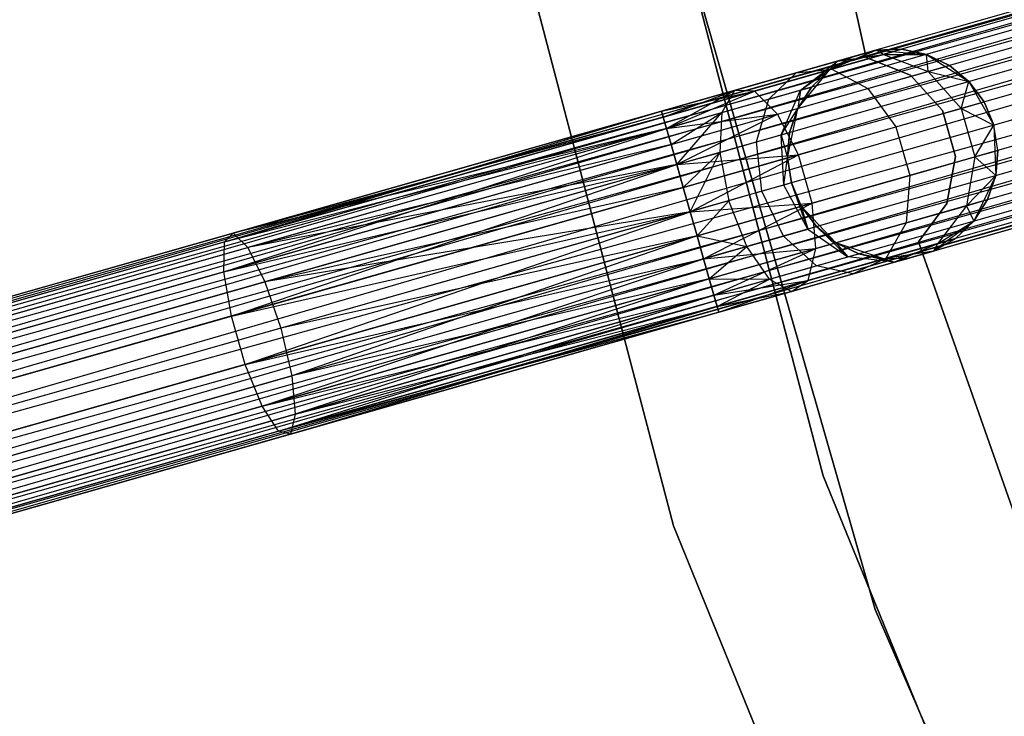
# Model space of a CAD drawing. Extents: x -102 to 101, y -101 to 102.
# Tile 21 of 256: x -67.17 to -57.82, y -21.99 to -15.37. Entities that reach past the tile are written whole.
import ezdxf

# ---------------------------------------------------------------- set-up
doc = ezdxf.new("R2010")
doc.units = 0
doc.header["$LTSCALE"] = 25.4
doc.layers.get('0').update_dxf_attribs({"linetype": 'CONTINUOUS'})

# ---------------------------------------------------------------- blocks, each defined once
blk = doc.blocks.new('NL2500012268_STL')
at = {"color": 0}
for p, q in [((44.239, -15.6516, 23), (43.0378, -10.1558, 23)), ((43.0378, -10.1558, 21), (44.239, -15.6516, 21)), ((43.0378, -10.1558, 21), (44.239, -15.6516, 21)), ((44.239, -15.6516, 23), (43.0378, -10.1558, 23)), ((60.7635, -10.9067, 327.3795), (24.8095, -21.1365, 327.3795)), ((60.7635, -10.9067, 327.6205), (24.8095, -21.1365, 327.3795)), ((60.7635, -10.9067, 327.6205), (24.8095, -21.1365, 327.3795)), ((60.7635, -10.9067, 327.3795), (24.8095, -21.1365, 327.3795)), ((24.8253, -21.192, 327.8546), (60.7635, -10.9067, 327.6205)), ((24.8253, -21.192, 327.8546), (60.7635, -10.9067, 327.6205)), ((24.8095, -21.1365, 327.3795), (60.7793, -10.9622, 327.1454)), ((24.8095, -21.1365, 327.3795), (60.7793, -10.9622, 327.1454)), ((60.7793, -10.9622, 327.8546), (24.8253, -21.192, 327.8546)), ((60.7793, -10.9622, 327.8546), (24.8253, -21.192, 327.8546)), ((60.7793, -10.9622, 327.1454), (24.8559, -21.2997, 326.9319)), ((60.7793, -10.9622, 327.1454), (24.8559, -21.2997, 326.9319)), ((60.8099, -11.07, 328.0681), (24.8253, -21.192, 327.8546)), ((60.8099, -11.07, 328.0681), (24.8253, -21.192, 327.8546)), ((60.8099, -11.07, 326.9319), (24.8559, -21.2997, 326.9319)), ((60.8099, -11.07, 326.9319), (24.8559, -21.2997, 326.9319)), ((24.8997, -21.4535, 328.2485), (60.8099, -11.07, 328.0681)), ((24.8997, -21.4535, 328.2485), (60.8099, -11.07, 328.0681)), ((24.8559, -21.2997, 326.9319), (60.8537, -11.2237, 326.7515)), ((24.8559, -21.2997, 326.9319), (60.8537, -11.2237, 326.7515)), ((60.8537, -11.2237, 328.2485), (24.8997, -21.4535, 328.2485)), ((60.8537, -11.2237, 328.2485), (24.8997, -21.4535, 328.2485)), ((60.8537, -11.2237, 326.7515), (24.954, -21.6443, 326.6146)), ((60.8537, -11.2237, 326.7515), (24.954, -21.6443, 326.6146)), ((60.908, -11.4145, 328.3855), (24.8997, -21.4535, 328.2485)), ((60.908, -11.4145, 328.3855), (24.8997, -21.4535, 328.2485)), ((60.908, -11.4145, 326.6146), (24.954, -21.6443, 326.6146)), ((60.908, -11.4145, 326.6146), (24.954, -21.6443, 326.6146)), ((25.0157, -21.8611, 328.4709), (60.908, -11.4145, 328.3855)), ((25.0157, -21.8611, 328.4709), (60.908, -11.4145, 328.3855)), ((24.954, -21.6443, 326.6146), (60.9696, -11.6313, 326.5291)), ((24.954, -21.6443, 326.6146), (60.9696, -11.6313, 326.5291)), ((60.9696, -11.6313, 328.4709), (25.0157, -21.8611, 328.4709)), ((60.9696, -11.6313, 328.4709), (25.0157, -21.8611, 328.4709)), ((60.9696, -11.6313, 326.5291), (25.0812, -22.0913, 326.5)), ((60.9696, -11.6313, 326.5291), (25.0812, -22.0913, 326.5)), ((43.8319, -19.6246, 26.5), (41.7743, -11.7799, 26.5)), ((41.7743, -11.7799, 17), (43.8319, -19.6246, 17)), ((41.7743, -11.7799, 17), (43.8319, -19.6246, 17)), ((43.8319, -19.6246, 26.5), (41.7743, -11.7799, 26.5)), ((61.0351, -11.8615, 328.5), (25.0812, -22.0913, 328.5)), ((61.0351, -11.8615, 328.5), (25.0812, -22.0913, 328.5)), ((61.0351, -11.8615, 326.5), (25.0812, -22.0913, 326.5)), ((61.0351, -11.8615, 326.5), (25.0812, -22.0913, 326.5)), ((40.3016, -12.0648, 26.5), (42.409, -20.0992, 26.5)), ((42.409, -20.0992, 17), (40.3016, -12.0648, 17)), ((40.3016, -12.0648, 26.5), (42.409, -20.0992, 26.5)), ((42.409, -20.0992, 17), (40.3016, -12.0648, 17)), ((61.1006, -12.0917, 326.5291), (25.0812, -22.0913, 326.5)), ((61.1006, -12.0917, 326.5291), (25.0812, -22.0913, 326.5)), ((61.1006, -12.0917, 328.4709), (25.1467, -22.3215, 328.4709)), ((61.1006, -12.0917, 328.4709), (25.1467, -22.3215, 328.4709)), ((61.1006, -12.0917, 326.5291), (25.2083, -22.5383, 326.6146)), ((61.1006, -12.0917, 326.5291), (25.2083, -22.5383, 326.6146)), ((61.1623, -12.3085, 328.3855), (25.1467, -22.3215, 328.4709)), ((61.1623, -12.3085, 328.3855), (25.1467, -22.3215, 328.4709)), ((61.1623, -12.3085, 326.6146), (25.2083, -22.5383, 326.6146)), ((61.1623, -12.3085, 326.6146), (25.2083, -22.5383, 326.6146)), ((25.2626, -22.7291, 328.2485), (61.1623, -12.3085, 328.3855)), ((25.2626, -22.7291, 328.2485), (61.1623, -12.3085, 328.3855)), ((25.2083, -22.5383, 326.6146), (61.2166, -12.4993, 326.7515)), ((25.2083, -22.5383, 326.6146), (61.2166, -12.4993, 326.7515)), ((61.2166, -12.4993, 328.2485), (25.2626, -22.7291, 328.2485)), ((61.2166, -12.4993, 328.2485), (25.2626, -22.7291, 328.2485)), ((61.2166, -12.4993, 326.7515), (25.3064, -22.8829, 326.9319)), ((61.2166, -12.4993, 326.7515), (25.3064, -22.8829, 326.9319)), ((61.2604, -12.6531, 328.0681), (25.2626, -22.7291, 328.2485)), ((61.2604, -12.6531, 328.0681), (25.2626, -22.7291, 328.2485)), ((61.2604, -12.6531, 326.9319), (25.3064, -22.8829, 326.9319)), ((61.2604, -12.6531, 326.9319), (25.3064, -22.8829, 326.9319)), ((25.337, -22.9906, 327.8546), (61.2604, -12.6531, 328.0681)), ((25.337, -22.9906, 327.8546), (61.2604, -12.6531, 328.0681)), ((25.3064, -22.8829, 326.9319), (61.291, -12.7608, 327.1454)), ((25.3064, -22.8829, 326.9319), (61.291, -12.7608, 327.1454)), ((61.291, -12.7608, 327.8546), (25.337, -22.9906, 327.8546)), ((61.291, -12.7608, 327.8546), (25.337, -22.9906, 327.8546)), ((61.291, -12.7608, 327.1454), (25.3528, -23.0461, 327.3795)), ((61.291, -12.7608, 327.1454), (25.3528, -23.0461, 327.3795)), ((61.3068, -12.8163, 327.6205), (25.337, -22.9906, 327.8546)), ((61.3068, -12.8163, 327.6205), (25.337, -22.9906, 327.8546)), ((25.3528, -23.0461, 327.3795), (61.3068, -12.8163, 327.6205)), ((61.3068, -12.8163, 327.3795), (25.3528, -23.0461, 327.3795)), ((25.3528, -23.0461, 327.3795), (61.3068, -12.8163, 327.6205)), ((61.3068, -12.8163, 327.3795), (25.3528, -23.0461, 327.3795)), ((42.0968, -13.1048, 19), (44.3245, -20.896, 19)), ((44.3245, -20.896, 20), (42.0968, -13.1048, 20)), ((42.0968, -13.1048, 19), (44.3245, -20.896, 19)), ((44.3245, -20.896, 20), (42.0968, -13.1048, 20)), ((43.8948, -15.7662, 21), (44.336, -15.5807, 21)), ((43.8948, -15.7662, 21), (44.336, -15.5807, 21)), ((43.9665, -15.6858, 26.2192), (44.336, -15.5807, 25.5)), ((43.9665, -15.6858, 26.2192), (44.336, -15.5807, 25.5)), ((44.1041, -15.6467, 25.5), (44.336, -15.5807, 21)), ((44.1041, -15.6467, 25.5), (44.336, -15.5807, 21)), ((44.5769, -15.5722, 25.5), (44.336, -15.5807, 25.5)), ((44.336, -15.5807, 21), (44.5769, -15.5722, 25.5)), ((44.5769, -15.5722, 25.5), (44.336, -15.5807, 25.5)), ((44.336, -15.5807, 21), (44.5769, -15.5722, 25.5)), ((44.336, -15.5807, 21), (44.8129, -15.6215, 21)), ((44.336, -15.5807, 25.5), (44.336, -15.5807, 21)), ((44.4045, -15.6212, 26.4011), (44.336, -15.5807, 25.5)), ((44.4045, -15.6212, 26.4011), (44.336, -15.5807, 25.5)), ((44.336, -15.5807, 21), (44.8129, -15.6215, 21)), ((44.336, -15.5807, 25.5), (44.336, -15.5807, 21)), ((44.4045, -15.6212, 26.4011), (44.5769, -15.5722, 25.5)), ((44.4045, -15.6212, 26.4011), (44.5769, -15.5722, 25.5)), ((44.8129, -15.6215, 25.5), (44.5769, -15.5722, 25.5)), ((44.5769, -15.5722, 25.5), (44.8129, -15.6215, 21)), ((44.5769, -15.5722, 25.5), (44.8129, -15.6215, 21)), ((44.8129, -15.6215, 25.5), (44.5769, -15.5722, 25.5)), ((43.5747, -15.7973, 26.829), (43.9665, -15.6858, 26.2192)), ((43.5747, -15.7973, 26.829), (43.9665, -15.6858, 26.2192)), ((43.6153, -15.9622, 26.048), (43.9665, -15.6858, 26.2192)), ((43.6153, -15.9622, 26.048), (43.9665, -15.6858, 26.2192)), ((44.1041, -15.6467, 25.5), (43.8948, -15.7662, 25.5)), ((43.8948, -15.7662, 21), (44.1041, -15.6467, 25.5)), ((44.1041, -15.6467, 25.5), (43.8948, -15.7662, 25.5)), ((43.8948, -15.7662, 21), (44.1041, -15.6467, 25.5)), ((43.9665, -15.6858, 26.2192), (43.8948, -15.7662, 25.5)), ((43.9665, -15.6858, 26.2192), (43.8948, -15.7662, 25.5)), ((43.9136, -15.7609, 27.165), (44.4045, -15.6212, 26.4011)), ((43.9136, -15.7609, 27.165), (44.4045, -15.6212, 26.4011)), ((43.9665, -15.6858, 26.2192), (44.4045, -15.6212, 26.4011)), ((43.9665, -15.6858, 26.2192), (44.4045, -15.6212, 26.4011)), ((43.9665, -15.6858, 26.2192), (44.1041, -15.6467, 25.5)), ((43.9665, -15.6858, 26.2192), (44.1041, -15.6467, 25.5)), ((44.6605, -15.8193, 23), (44.239, -15.6516, 23)), ((44.239, -15.6516, 23), (44.239, -15.6516, 21)), ((44.239, -15.6516, 21), (44.6605, -15.8193, 21)), ((44.239, -15.6516, 23), (44.239, -15.6516, 21)), ((44.239, -15.6516, 21), (44.6605, -15.8193, 21)), ((44.6605, -15.8193, 23), (44.239, -15.6516, 23)), ((44.4045, -15.6212, 26.4011), (44.8129, -15.6215, 25.5)), ((44.4045, -15.6212, 26.4011), (44.8129, -15.6215, 25.5)), ((44.4045, -15.6212, 26.4011), (44.829, -15.7831, 26.5518)), ((44.4045, -15.6212, 26.4011), (44.829, -15.7831, 26.5518)), ((44.8129, -15.6215, 21), (45.2162, -15.8792, 21)), ((44.829, -15.7831, 26.5518), (44.8129, -15.6215, 25.5)), ((44.829, -15.7831, 26.5518), (44.8129, -15.6215, 25.5)), ((45.0302, -15.7259, 25.5), (44.8129, -15.6215, 25.5)), ((44.8129, -15.6215, 21), (45.0302, -15.7259, 25.5)), ((44.8129, -15.6215, 21), (45.2162, -15.8792, 21)), ((44.8129, -15.6215, 25.5), (44.8129, -15.6215, 21)), ((44.8129, -15.6215, 25.5), (44.8129, -15.6215, 21)), ((45.0302, -15.7259, 25.5), (44.8129, -15.6215, 25.5)), ((44.8129, -15.6215, 21), (45.0302, -15.7259, 25.5)), ((42.9882, -15.9642, 27.2364), (43.5747, -15.7973, 26.829)), ((42.9882, -15.9642, 27.2364), (43.5747, -15.7973, 26.829)), ((43.1789, -15.9699, 27.6754), (43.9136, -15.7609, 27.165)), ((43.1789, -15.9699, 27.6754), (43.9136, -15.7609, 27.165)), ((43.3167, -16.0472, 26.5125), (43.5747, -15.7973, 26.829)), ((43.3167, -16.0472, 26.5125), (43.5747, -15.7973, 26.829)), ((43.5747, -15.7973, 26.829), (43.9136, -15.7609, 27.165)), ((43.5747, -15.7973, 26.829), (43.9136, -15.7609, 27.165)), ((43.5903, -16.1356, 21), (43.8948, -15.7662, 21)), ((43.5903, -16.1356, 21), (43.8948, -15.7662, 21)), ((43.6153, -15.9622, 26.048), (43.8948, -15.7662, 25.5)), ((43.6153, -15.9622, 26.048), (43.8948, -15.7662, 25.5)), ((43.8948, -15.7662, 25.5), (43.7201, -15.9324, 25.5)), ((43.7201, -15.9324, 25.5), (43.8948, -15.7662, 21)), ((43.7201, -15.9324, 25.5), (43.8948, -15.7662, 21)), ((43.8948, -15.7662, 25.5), (43.7201, -15.9324, 25.5)), ((43.8948, -15.7662, 25.5), (43.8948, -15.7662, 21)), ((43.8948, -15.7662, 25.5), (43.8948, -15.7662, 21)), ((43.9136, -15.7609, 27.165), (44.2559, -15.9462, 27.4435)), ((43.9136, -15.7609, 27.165), (44.2559, -15.9462, 27.4435)), ((44.2559, -15.9462, 27.4435), (44.829, -15.7831, 26.5518)), ((44.2559, -15.9462, 27.4435), (44.829, -15.7831, 26.5518)), ((44.829, -15.7831, 26.5518), (45.0302, -15.7259, 25.5)), ((44.829, -15.7831, 26.5518), (45.0302, -15.7259, 25.5)), ((44.829, -15.7831, 26.5518), (45.2162, -15.8792, 25.5)), ((44.829, -15.7831, 26.5518), (45.2162, -15.8792, 25.5)), ((44.829, -15.7831, 26.5518), (45.1426, -16.1345, 26.6369)), ((44.829, -15.7831, 26.5518), (45.1426, -16.1345, 26.6369)), ((45.2162, -15.8792, 25.5), (45.0302, -15.7259, 25.5)), ((45.0302, -15.7259, 25.5), (45.2162, -15.8792, 21)), ((45.0302, -15.7259, 25.5), (45.2162, -15.8792, 21)), ((45.2162, -15.8792, 25.5), (45.0302, -15.7259, 25.5)), ((44.9645, -16.156, 23), (44.6605, -15.8193, 23)), ((44.6605, -15.8193, 23), (44.6605, -15.8193, 21)), ((44.6605, -15.8193, 21), (44.9645, -16.156, 21)), ((44.6605, -15.8193, 23), (44.6605, -15.8193, 21)), ((44.6605, -15.8193, 21), (44.9645, -16.156, 21)), ((44.9645, -16.156, 23), (44.6605, -15.8193, 23)), ((45.1426, -16.1345, 26.6369), (45.2162, -15.8792, 25.5)), ((45.1426, -16.1345, 26.6369), (45.2162, -15.8792, 25.5)), ((45.2162, -15.8792, 21), (45.4536, -16.2949, 21)), ((45.3601, -16.0726, 25.5), (45.2162, -15.8792, 25.5)), ((45.2162, -15.8792, 21), (45.4536, -16.2949, 21)), ((45.2162, -15.8792, 21), (45.3601, -16.0726, 25.5)), ((45.2162, -15.8792, 25.5), (45.2162, -15.8792, 21)), ((45.2162, -15.8792, 25.5), (45.2162, -15.8792, 21)), ((45.3601, -16.0726, 25.5), (45.2162, -15.8792, 25.5)), ((45.2162, -15.8792, 21), (45.3601, -16.0726, 25.5)), ((42.2964, -16.161, 27.6205), (42.9882, -15.9642, 27.2364)), ((42.2964, -16.161, 27.3795), (42.9882, -15.9642, 27.2364)), ((42.2964, -16.161, 27.3795), (42.9882, -15.9642, 27.2364)), ((42.2964, -16.161, 27.6205), (42.9882, -15.9642, 27.2364)), ((42.2964, -16.161, 27.6205), (43.1789, -15.9699, 27.6754)), ((42.2964, -16.161, 27.6205), (43.1789, -15.9699, 27.6754)), ((42.3122, -16.2165, 27.1454), (42.9882, -15.9642, 27.2364)), ((42.3122, -16.2165, 27.1454), (42.9882, -15.9642, 27.2364)), ((42.3122, -16.2165, 27.8546), (43.1789, -15.9699, 27.6754)), ((42.3122, -16.2165, 27.8546), (43.1789, -15.9699, 27.6754)), ((42.3429, -16.3243, 26.9319), (42.9882, -15.9642, 27.2364)), ((42.3429, -16.3243, 26.9319), (42.9882, -15.9642, 27.2364)), ((42.3429, -16.3243, 28.0681), (43.1789, -15.9699, 27.6754)), ((42.3429, -16.3243, 28.0681), (43.1789, -15.9699, 27.6754)), ((42.9882, -15.9642, 27.2364), (42.8699, -16.1743, 26.8229)), ((42.9882, -15.9642, 27.2364), (42.8699, -16.1743, 26.8229)), ((43.1789, -15.9699, 27.6754), (42.9882, -15.9642, 27.2364)), ((43.1789, -15.9699, 27.6754), (42.9882, -15.9642, 27.2364)), ((43.3983, -16.1902, 28.0393), (43.1789, -15.9699, 27.6754)), ((43.3983, -16.1902, 28.0393), (43.1789, -15.9699, 27.6754)), ((43.3167, -16.0472, 26.5125), (43.6153, -15.9622, 26.048)), ((43.3167, -16.0472, 26.5125), (43.6153, -15.9622, 26.048)), ((43.3983, -16.1902, 28.0393), (44.2559, -15.9462, 27.4435)), ((43.3983, -16.1902, 28.0393), (44.2559, -15.9462, 27.4435)), ((43.4313, -16.3871, 25.9265), (43.6153, -15.9622, 26.048)), ((43.4313, -16.3871, 25.9265), (43.6153, -15.9622, 26.048)), ((43.7201, -15.9324, 25.5), (43.5903, -16.1356, 25.5)), ((43.5903, -16.1356, 21), (43.7201, -15.9324, 25.5)), ((43.7201, -15.9324, 25.5), (43.5903, -16.1356, 25.5)), ((43.5903, -16.1356, 21), (43.7201, -15.9324, 25.5)), ((43.6153, -15.9622, 26.048), (43.5903, -16.1356, 25.5)), ((43.6153, -15.9622, 26.048), (43.5903, -16.1356, 25.5)), ((43.6153, -15.9622, 26.048), (43.7201, -15.9324, 25.5)), ((43.6153, -15.9622, 26.048), (43.7201, -15.9324, 25.5)), ((44.2559, -15.9462, 27.4435), (44.5232, -16.3108, 27.6008)), ((44.2559, -15.9462, 27.4435), (44.5232, -16.3108, 27.6008)), ((42.8699, -16.1743, 26.8229), (43.3167, -16.0472, 26.5125)), ((42.8699, -16.1743, 26.8229), (43.3167, -16.0472, 26.5125)), ((43.1989, -16.4532, 26.2881), (43.3167, -16.0472, 26.5125)), ((43.1989, -16.4532, 26.2881), (43.3167, -16.0472, 26.5125)), ((45.1426, -16.1345, 26.6369), (45.3601, -16.0726, 25.5)), ((45.1426, -16.1345, 26.6369), (45.3601, -16.0726, 25.5)), ((45.4536, -16.2949, 25.5), (45.3601, -16.0726, 25.5)), ((45.3601, -16.0726, 25.5), (45.4536, -16.2949, 21)), ((45.4536, -16.2949, 25.5), (45.3601, -16.0726, 25.5)), ((45.3601, -16.0726, 25.5), (45.4536, -16.2949, 21)), ((38.1464, -17.4018, 27.6116), (42.2964, -16.161, 27.3795)), ((38.1464, -17.4018, 27.6116), (42.2964, -16.161, 27.3795)), ((38.2278, -17.3187, 28.0758), (42.2964, -16.161, 27.3795)), ((38.2278, -17.3187, 28.0758), (42.2964, -16.161, 27.6205)), ((38.2278, -17.3187, 28.0758), (42.2964, -16.161, 27.3795)), ((38.2278, -17.3187, 28.0758), (42.2964, -16.161, 27.6205)), ((42.2964, -16.161, 27.3795), (42.3122, -16.2165, 27.1454)), ((42.3122, -16.2165, 27.8546), (42.2964, -16.161, 27.6205)), ((42.2964, -16.161, 27.3795), (42.3122, -16.2165, 27.1454)), ((42.3122, -16.2165, 27.8546), (42.2964, -16.161, 27.6205)), ((42.3429, -16.3243, 26.9319), (42.8699, -16.1743, 26.8229)), ((42.3429, -16.3243, 26.9319), (42.8699, -16.1743, 26.8229)), ((42.3866, -16.478, 26.7515), (42.8699, -16.1743, 26.8229)), ((42.3866, -16.478, 26.7515), (42.8699, -16.1743, 26.8229)), ((42.4409, -16.6689, 26.6146), (42.8699, -16.1743, 26.8229)), ((42.4409, -16.6689, 26.6146), (42.8699, -16.1743, 26.8229)), ((42.8699, -16.1743, 26.8229), (42.8511, -16.5521, 26.5297)), ((42.8699, -16.1743, 26.8229), (42.8511, -16.5521, 26.5297)), ((43.4313, -16.3871, 25.9265), (43.5903, -16.1356, 25.5)), ((43.4313, -16.3871, 25.9265), (43.5903, -16.1356, 25.5)), ((43.4924, -16.6041, 21), (43.5903, -16.1356, 21)), ((43.4924, -16.6041, 21), (43.5903, -16.1356, 21)), ((43.5903, -16.1356, 25.5), (43.5129, -16.3639, 25.5)), ((43.5129, -16.3639, 25.5), (43.5903, -16.1356, 21)), ((43.5129, -16.3639, 25.5), (43.5903, -16.1356, 21)), ((43.5903, -16.1356, 25.5), (43.5129, -16.3639, 25.5)), ((43.5903, -16.1356, 25.5), (43.5903, -16.1356, 21)), ((43.5903, -16.1356, 25.5), (43.5903, -16.1356, 21)), ((44.5232, -16.3108, 27.6008), (45.1426, -16.1345, 26.6369)), ((44.5232, -16.3108, 27.6008), (45.1426, -16.1345, 26.6369)), ((45.0885, -16.5924, 23), (44.9645, -16.156, 23)), ((44.9645, -16.156, 23), (44.9645, -16.156, 21)), ((44.9645, -16.156, 21), (45.0885, -16.5924, 21)), ((44.9645, -16.156, 23), (44.9645, -16.156, 21)), ((44.9645, -16.156, 21), (45.0885, -16.5924, 21)), ((45.0885, -16.5924, 23), (44.9645, -16.156, 23)), ((45.1426, -16.1345, 26.6369), (45.4536, -16.2949, 25.5)), ((45.1426, -16.1345, 26.6369), (45.4536, -16.2949, 25.5)), ((45.1426, -16.1345, 26.6369), (45.2736, -16.5949, 26.6369)), ((45.1426, -16.1345, 26.6369), (45.2736, -16.5949, 26.6369)), ((38.1464, -17.4018, 27.6116), (42.3122, -16.2165, 27.1454)), ((38.1464, -17.4018, 27.6116), (42.3122, -16.2165, 27.1454)), ((42.3122, -16.2165, 27.8546), (38.2278, -17.3187, 28.0758)), ((42.3122, -16.2165, 27.8546), (38.2278, -17.3187, 28.0758)), ((42.3122, -16.2165, 27.1454), (42.3429, -16.3243, 26.9319)), ((42.3429, -16.3243, 28.0681), (42.3122, -16.2165, 27.8546)), ((42.3122, -16.2165, 27.1454), (42.3429, -16.3243, 26.9319)), ((42.3429, -16.3243, 28.0681), (42.3122, -16.2165, 27.8546)), ((42.3429, -16.3243, 28.0681), (43.3983, -16.1902, 28.0393)), ((42.3429, -16.3243, 28.0681), (43.3983, -16.1902, 28.0393)), ((42.3866, -16.478, 28.2485), (43.3983, -16.1902, 28.0393)), ((42.3866, -16.478, 28.2485), (43.3983, -16.1902, 28.0393)), ((42.4409, -16.6689, 28.3855), (43.3983, -16.1902, 28.0393)), ((42.4409, -16.6689, 28.3855), (43.3983, -16.1902, 28.0393)), ((43.5961, -16.5745, 28.2448), (43.3983, -16.1902, 28.0393)), ((43.5961, -16.5745, 28.2448), (43.3983, -16.1902, 28.0393)), ((38.1401, -17.6863, 27.2267), (42.3429, -16.3243, 26.9319)), ((38.1401, -17.6863, 27.2267), (42.3429, -16.3243, 26.9319)), ((38.1464, -17.4018, 27.6116), (42.3429, -16.3243, 26.9319)), ((38.1464, -17.4018, 27.6116), (42.3429, -16.3243, 26.9319)), ((42.3429, -16.3243, 28.0681), (38.2278, -17.3187, 28.0758)), ((42.3429, -16.3243, 28.0681), (38.2278, -17.3187, 28.0758)), ((42.3429, -16.3243, 28.0681), (38.3659, -17.4558, 28.5131)), ((42.3429, -16.3243, 28.0681), (38.3659, -17.4558, 28.5131)), ((42.3429, -16.3243, 26.9319), (42.3866, -16.478, 26.7515)), ((42.3866, -16.478, 28.2485), (42.3429, -16.3243, 28.0681)), ((42.3429, -16.3243, 26.9319), (42.3866, -16.478, 26.7515)), ((42.3866, -16.478, 28.2485), (42.3429, -16.3243, 28.0681)), ((43.4313, -16.3871, 25.9265), (43.5129, -16.3639, 25.5)), ((43.4313, -16.3871, 25.9265), (43.5129, -16.3639, 25.5)), ((43.5129, -16.3639, 25.5), (43.4924, -16.6041, 25.5)), ((43.4924, -16.6041, 21), (43.5129, -16.3639, 25.5)), ((43.5129, -16.3639, 25.5), (43.4924, -16.6041, 25.5)), ((43.4924, -16.6041, 21), (43.5129, -16.3639, 25.5)), ((43.5961, -16.5745, 28.2448), (44.5232, -16.3108, 27.6008)), ((43.5961, -16.5745, 28.2448), (44.5232, -16.3108, 27.6008)), ((44.5232, -16.3108, 27.6008), (44.6542, -16.7711, 27.6008)), ((44.5232, -16.3108, 27.6008), (44.6542, -16.7711, 27.6008)), ((45.2736, -16.5949, 26.6369), (45.4536, -16.2949, 25.5)), ((45.2736, -16.5949, 26.6369), (45.4536, -16.2949, 25.5)), ((45.4536, -16.2949, 21), (45.4706, -16.7732, 21)), ((45.4911, -16.533, 25.5), (45.4536, -16.2949, 25.5)), ((45.4536, -16.2949, 25.5), (45.4536, -16.2949, 21)), ((45.4536, -16.2949, 25.5), (45.4536, -16.2949, 21)), ((45.4911, -16.533, 25.5), (45.4536, -16.2949, 25.5)), ((45.4911, -16.533, 25.5), (45.4536, -16.2949, 21)), ((45.4911, -16.533, 25.5), (45.4536, -16.2949, 21)), ((45.4536, -16.2949, 21), (45.4706, -16.7732, 21)), ((42.8511, -16.5521, 26.5297), (43.1989, -16.4532, 26.2881)), ((42.8511, -16.5521, 26.5297), (43.1989, -16.4532, 26.2881)), ((43.1989, -16.4532, 26.2881), (43.4313, -16.3871, 25.9265)), ((43.1989, -16.4532, 26.2881), (43.4313, -16.3871, 25.9265)), ((43.2482, -16.9223, 26.2071), (43.1989, -16.4532, 26.2881)), ((43.2482, -16.9223, 26.2071), (43.1989, -16.4532, 26.2881)), ((43.4567, -16.863, 25.8827), (43.4313, -16.3871, 25.9265)), ((43.4313, -16.3871, 25.9265), (43.4924, -16.6041, 25.5)), ((43.4313, -16.3871, 25.9265), (43.4924, -16.6041, 25.5)), ((43.4567, -16.863, 25.8827), (43.4313, -16.3871, 25.9265)), ((38.1401, -17.6863, 27.2267), (42.3866, -16.478, 26.7515)), ((38.1401, -17.6863, 27.2267), (42.3866, -16.478, 26.7515)), ((42.3866, -16.478, 28.2485), (38.3659, -17.4558, 28.5131)), ((42.3866, -16.478, 28.2485), (38.3659, -17.4558, 28.5131)), ((42.3866, -16.478, 26.7515), (42.4409, -16.6689, 26.6146)), ((42.4409, -16.6689, 28.3855), (42.3866, -16.478, 28.2485)), ((42.3866, -16.478, 26.7515), (42.4409, -16.6689, 26.6146)), ((42.4409, -16.6689, 28.3855), (42.3866, -16.478, 28.2485)), ((42.4409, -16.6689, 26.6146), (42.8511, -16.5521, 26.5297)), ((42.4409, -16.6689, 26.6146), (42.8511, -16.5521, 26.5297)), ((42.5026, -16.8857, 26.5291), (42.8511, -16.5521, 26.5297)), ((42.5026, -16.8857, 26.5291), (42.8511, -16.5521, 26.5297)), ((42.5681, -17.1159, 26.5), (42.8511, -16.5521, 26.5297)), ((42.5681, -17.1159, 26.5), (42.8511, -16.5521, 26.5297)), ((42.8511, -16.5521, 26.5297), (42.9362, -17.0111, 26.4239)), ((42.8511, -16.5521, 26.5297), (42.9362, -17.0111, 26.4239)), ((45.2736, -16.5949, 26.6369), (45.4911, -16.533, 25.5)), ((45.2736, -16.5949, 26.6369), (45.4911, -16.533, 25.5)), ((45.4706, -16.7732, 25.5), (45.4911, -16.533, 25.5)), ((45.4911, -16.533, 25.5), (45.4706, -16.7732, 21)), ((45.4911, -16.533, 25.5), (45.4706, -16.7732, 21)), ((45.4706, -16.7732, 25.5), (45.4911, -16.533, 25.5)), ((42.4409, -16.6689, 28.3855), (43.5961, -16.5745, 28.2448)), ((42.4409, -16.6689, 28.3855), (43.5961, -16.5745, 28.2448)), ((42.5026, -16.8857, 28.4709), (43.5961, -16.5745, 28.2448)), ((42.5026, -16.8857, 28.4709), (43.5961, -16.5745, 28.2448)), ((42.5681, -17.1159, 28.5), (43.5961, -16.5745, 28.2448)), ((42.5681, -17.1159, 28.5), (43.5961, -16.5745, 28.2448)), ((43.4567, -16.863, 25.8827), (43.4924, -16.6041, 25.5)), ((43.4567, -16.863, 25.8827), (43.4924, -16.6041, 25.5)), ((43.5299, -16.8422, 21), (43.4924, -16.6041, 21)), ((43.4924, -16.6041, 25.5), (43.5299, -16.8422, 25.5)), ((43.4924, -16.6041, 25.5), (43.5299, -16.8422, 25.5)), ((43.4924, -16.6041, 25.5), (43.4924, -16.6041, 21)), ((43.5299, -16.8422, 21), (43.4924, -16.6041, 21)), ((43.4924, -16.6041, 25.5), (43.4924, -16.6041, 21)), ((43.7271, -17.0349, 28.2448), (43.5961, -16.5745, 28.2448)), ((43.7271, -17.0349, 28.2448), (43.5961, -16.5745, 28.2448)), ((44.6542, -16.7711, 27.6008), (45.2736, -16.5949, 26.6369)), ((44.6542, -16.7711, 27.6008), (45.2736, -16.5949, 26.6369)), ((45.0069, -17.0386, 23), (45.0885, -16.5924, 23)), ((45.0885, -16.5924, 21), (45.0069, -17.0386, 21)), ((45.0885, -16.5924, 21), (45.0069, -17.0386, 21)), ((45.0069, -17.0386, 23), (45.0885, -16.5924, 23)), ((45.0885, -16.5924, 23), (45.0885, -16.5924, 21)), ((45.0885, -16.5924, 23), (45.0885, -16.5924, 21)), ((45.2736, -16.5949, 26.6369), (45.1919, -17.0587, 26.5518)), ((45.2736, -16.5949, 26.6369), (45.1919, -17.0587, 26.5518)), ((45.2736, -16.5949, 26.6369), (45.4706, -16.7732, 25.5)), ((45.2736, -16.5949, 26.6369), (45.4706, -16.7732, 25.5)), ((38.1401, -17.6863, 27.2267), (42.4409, -16.6689, 26.6146)), ((38.1401, -17.6863, 27.2267), (42.4409, -16.6689, 26.6146)), ((38.2106, -18.1068, 27.0093), (42.4409, -16.6689, 26.6146)), ((38.2106, -18.1068, 27.0093), (42.4409, -16.6689, 26.6146)), ((42.4409, -16.6689, 28.3855), (38.3659, -17.4558, 28.5131)), ((42.4409, -16.6689, 28.3855), (38.3659, -17.4558, 28.5131)), ((38.5289, -17.7819, 28.8232), (42.4409, -16.6689, 28.3855)), ((38.5289, -17.7819, 28.8232), (42.4409, -16.6689, 28.3855)), ((42.4409, -16.6689, 26.6146), (42.5026, -16.8857, 26.5291)), ((42.5026, -16.8857, 28.4709), (42.4409, -16.6689, 28.3855)), ((42.4409, -16.6689, 26.6146), (42.5026, -16.8857, 26.5291)), ((42.5026, -16.8857, 28.4709), (42.4409, -16.6689, 28.3855)), ((43.7271, -17.0349, 28.2448), (44.6542, -16.7711, 27.6008)), ((43.7271, -17.0349, 28.2448), (44.6542, -16.7711, 27.6008)), ((44.6542, -16.7711, 27.6008), (44.6189, -17.2218, 27.4435)), ((44.6542, -16.7711, 27.6008), (44.6189, -17.2218, 27.4435)), ((45.1919, -17.0587, 26.5518), (45.4706, -16.7732, 25.5)), ((45.1919, -17.0587, 26.5518), (45.4706, -16.7732, 25.5)), ((45.4706, -16.7732, 21), (45.2633, -17.2046, 21)), ((45.4706, -16.7732, 21), (45.2633, -17.2046, 21)), ((45.3931, -17.0015, 25.5), (45.4706, -16.7732, 25.5)), ((45.4706, -16.7732, 21), (45.3931, -17.0015, 25.5)), ((45.3931, -17.0015, 25.5), (45.4706, -16.7732, 25.5)), ((45.4706, -16.7732, 21), (45.3931, -17.0015, 25.5)), ((45.4706, -16.7732, 25.5), (45.4706, -16.7732, 21)), ((45.4706, -16.7732, 25.5), (45.4706, -16.7732, 21)), ((38.2106, -18.1068, 27.0093), (42.5026, -16.8857, 26.5291)), ((38.2106, -18.1068, 27.0093), (42.5026, -16.8857, 26.5291)), ((42.5026, -16.8857, 28.4709), (38.5289, -17.7819, 28.8232)), ((42.5026, -16.8857, 28.4709), (38.5289, -17.7819, 28.8232)), ((42.5026, -16.8857, 26.5291), (42.5681, -17.1159, 26.5)), ((42.5681, -17.1159, 28.5), (42.5026, -16.8857, 28.4709)), ((42.5026, -16.8857, 26.5291), (42.5681, -17.1159, 26.5)), ((42.5681, -17.1159, 28.5), (42.5026, -16.8857, 28.4709)), ((43.2482, -16.9223, 26.2071), (42.9362, -17.0111, 26.4239)), ((43.2482, -16.9223, 26.2071), (42.9362, -17.0111, 26.4239)), ((43.4567, -16.863, 25.8827), (43.2482, -16.9223, 26.2071)), ((43.4567, -16.863, 25.8827), (43.2482, -16.9223, 26.2071)), ((43.4533, -17.3472, 26.2881), (43.2482, -16.9223, 26.2071)), ((43.4533, -17.3472, 26.2881), (43.2482, -16.9223, 26.2071)), ((43.5299, -16.8422, 25.5), (43.4567, -16.863, 25.8827)), ((43.5299, -16.8422, 25.5), (43.4567, -16.863, 25.8827)), ((43.6857, -17.281, 25.9265), (43.4567, -16.863, 25.8827)), ((43.6857, -17.281, 25.9265), (43.4567, -16.863, 25.8827)), ((43.6234, -17.0644, 21), (43.5299, -16.8422, 21)), ((43.5299, -16.8422, 25.5), (43.6234, -17.0644, 25.5)), ((43.6857, -17.281, 25.9265), (43.5299, -16.8422, 25.5)), ((43.6857, -17.281, 25.9265), (43.5299, -16.8422, 25.5)), ((43.5299, -16.8422, 25.5), (43.6234, -17.0644, 25.5)), ((43.5299, -16.8422, 25.5), (43.5299, -16.8422, 21)), ((43.6234, -17.0644, 21), (43.5299, -16.8422, 21)), ((43.5299, -16.8422, 25.5), (43.5299, -16.8422, 21)), ((42.9362, -17.0111, 26.4239), (42.5681, -17.1159, 26.5)), ((42.9362, -17.0111, 26.4239), (42.5681, -17.1159, 26.5)), ((42.6336, -17.346, 26.5291), (42.9362, -17.0111, 26.4239)), ((42.6336, -17.346, 26.5291), (42.9362, -17.0111, 26.4239)), ((43.1055, -17.4461, 26.5297), (42.9362, -17.0111, 26.4239)), ((43.1055, -17.4461, 26.5297), (42.9362, -17.0111, 26.4239)), ((45.1919, -17.0587, 26.5518), (45.3931, -17.0015, 25.5)), ((45.1919, -17.0587, 26.5518), (45.3931, -17.0015, 25.5)), ((45.2633, -17.2046, 25.5), (45.3931, -17.0015, 25.5)), ((45.3931, -17.0015, 25.5), (45.2633, -17.2046, 21)), ((45.3931, -17.0015, 25.5), (45.2633, -17.2046, 21)), ((45.2633, -17.2046, 25.5), (45.3931, -17.0015, 25.5)), ((42.5681, -17.1159, 28.5), (43.7271, -17.0349, 28.2448)), ((42.5681, -17.1159, 28.5), (43.7271, -17.0349, 28.2448)), ((42.6336, -17.346, 28.4709), (43.7271, -17.0349, 28.2448)), ((42.6336, -17.346, 28.4709), (43.7271, -17.0349, 28.2448)), ((42.6953, -17.5628, 28.3855), (43.7271, -17.0349, 28.2448)), ((42.6953, -17.5628, 28.3855), (43.7271, -17.0349, 28.2448)), ((43.9533, -17.4112, 21), (43.6234, -17.0644, 21)), ((43.6234, -17.0644, 25.5), (43.6857, -17.281, 25.9265)), ((43.6234, -17.0644, 25.5), (43.6857, -17.281, 25.9265)), ((43.6234, -17.0644, 25.5), (43.7673, -17.2578, 25.5)), ((43.7673, -17.2578, 25.5), (43.6234, -17.0644, 21)), ((43.9533, -17.4112, 21), (43.6234, -17.0644, 21)), ((43.7673, -17.2578, 25.5), (43.6234, -17.0644, 21)), ((43.6234, -17.0644, 25.5), (43.7673, -17.2578, 25.5)), ((43.6234, -17.0644, 25.5), (43.6234, -17.0644, 21)), ((43.6234, -17.0644, 25.5), (43.6234, -17.0644, 21)), ((43.7612, -17.4658, 28.0393), (43.7271, -17.0349, 28.2448)), ((43.7612, -17.4658, 28.0393), (43.7271, -17.0349, 28.2448)), ((44.6189, -17.2218, 27.4435), (45.1919, -17.0587, 26.5518)), ((44.6189, -17.2218, 27.4435), (45.1919, -17.0587, 26.5518)), ((44.7365, -17.4029, 23), (45.0069, -17.0386, 23)), ((45.0069, -17.0386, 21), (44.7365, -17.4029, 21)), ((45.0069, -17.0386, 21), (44.7365, -17.4029, 21)), ((44.7365, -17.4029, 23), (45.0069, -17.0386, 23)), ((45.1919, -17.0587, 26.5518), (44.9163, -17.4199, 26.4011)), ((45.1919, -17.0587, 26.5518), (44.9163, -17.4199, 26.4011)), ((45.0069, -17.0386, 23), (45.0069, -17.0386, 21)), ((45.0069, -17.0386, 23), (45.0069, -17.0386, 21)), ((45.1919, -17.0587, 26.5518), (45.2633, -17.2046, 25.5)), ((45.1919, -17.0587, 26.5518), (45.2633, -17.2046, 25.5)), ((38.2106, -18.1068, 27.0093), (42.5681, -17.1159, 26.5)), ((38.2106, -18.1068, 27.0093), (42.5681, -17.1159, 26.5)), ((38.3416, -18.5672, 27.0093), (42.5681, -17.1159, 26.5)), ((38.3416, -18.5672, 27.0093), (42.5681, -17.1159, 26.5)), ((42.5681, -17.1159, 28.5), (38.5289, -17.7819, 28.8232)), ((42.5681, -17.1159, 28.5), (38.5289, -17.7819, 28.8232)), ((42.5681, -17.1159, 28.5), (38.6795, -18.2223, 28.9351)), ((42.5681, -17.1159, 28.5), (38.6795, -18.2223, 28.9351)), ((42.5681, -17.1159, 26.5), (42.6336, -17.346, 26.5291)), ((42.6336, -17.346, 28.4709), (42.5681, -17.1159, 28.5)), ((42.6336, -17.346, 28.4709), (42.5681, -17.1159, 28.5)), ((42.5681, -17.1159, 26.5), (42.6336, -17.346, 26.5291)), ((45.2633, -17.2046, 21), (44.8793, -17.4904, 21)), ((45.2633, -17.2046, 21), (44.8793, -17.4904, 21)), ((44.9163, -17.4199, 26.4011), (45.2633, -17.2046, 25.5)), ((44.9163, -17.4199, 26.4011), (45.2633, -17.2046, 25.5)), ((45.0887, -17.3708, 25.5), (45.2633, -17.2046, 25.5)), ((45.2633, -17.2046, 21), (45.0887, -17.3708, 25.5)), ((45.0887, -17.3708, 25.5), (45.2633, -17.2046, 25.5)), ((45.2633, -17.2046, 21), (45.0887, -17.3708, 25.5)), ((45.2633, -17.2046, 25.5), (45.2633, -17.2046, 21)), ((45.2633, -17.2046, 25.5), (45.2633, -17.2046, 21)), ((43.4533, -17.3472, 26.2881), (43.6857, -17.281, 25.9265)), ((43.4533, -17.3472, 26.2881), (43.6857, -17.281, 25.9265)), ((43.7673, -17.2578, 25.5), (43.6857, -17.281, 25.9265)), ((43.7673, -17.2578, 25.5), (43.6857, -17.281, 25.9265)), ((43.6857, -17.281, 25.9265), (44.0657, -17.5454, 26.048)), ((43.6857, -17.281, 25.9265), (44.0657, -17.5454, 26.048)), ((43.7612, -17.4658, 28.0393), (44.6189, -17.2218, 27.4435)), ((43.7612, -17.4658, 28.0393), (44.6189, -17.2218, 27.4435)), ((43.7673, -17.2578, 25.5), (44.0657, -17.5454, 26.048)), ((43.7673, -17.2578, 25.5), (44.0657, -17.5454, 26.048)), ((43.7673, -17.2578, 25.5), (43.9533, -17.4112, 25.5)), ((43.9533, -17.4112, 21), (43.7673, -17.2578, 25.5)), ((43.7673, -17.2578, 25.5), (43.9533, -17.4112, 25.5)), ((43.9533, -17.4112, 21), (43.7673, -17.2578, 25.5)), ((44.6189, -17.2218, 27.4435), (44.4254, -17.5595, 27.165)), ((44.6189, -17.2218, 27.4435), (44.4254, -17.5595, 27.165)), ((34.3456, -18.4233, 29.4208), (38.2278, -17.3187, 28.0758)), ((34.3456, -18.4233, 29.4208), (38.2278, -17.3187, 28.0758)), ((38.1464, -17.4018, 27.6116), (38.2278, -17.3187, 28.0758)), ((38.1464, -17.4018, 27.6116), (38.2278, -17.3187, 28.0758)), ((38.2278, -17.3187, 28.0758), (38.3659, -17.4558, 28.5131)), ((38.2278, -17.3187, 28.0758), (38.3659, -17.4558, 28.5131)), ((38.3416, -18.5672, 27.0093), (42.6336, -17.346, 26.5291)), ((38.3416, -18.5672, 27.0093), (42.6336, -17.346, 26.5291)), ((42.6336, -17.346, 28.4709), (38.6795, -18.2223, 28.9351)), ((42.6336, -17.346, 28.4709), (38.6795, -18.2223, 28.9351)), ((42.6336, -17.346, 28.4709), (38.7832, -18.6759, 28.8232)), ((42.6336, -17.346, 28.4709), (38.7832, -18.6759, 28.8232)), ((42.6336, -17.346, 26.5291), (42.6953, -17.5628, 26.6146)), ((42.6953, -17.5628, 28.3855), (42.6336, -17.346, 28.4709)), ((42.6953, -17.5628, 28.3855), (42.6336, -17.346, 28.4709)), ((42.6336, -17.346, 26.5291), (42.6953, -17.5628, 26.6146)), ((42.6336, -17.346, 26.5291), (43.1055, -17.4461, 26.5297)), ((42.6336, -17.346, 26.5291), (43.1055, -17.4461, 26.5297)), ((43.1055, -17.4461, 26.5297), (43.4533, -17.3472, 26.2881)), ((43.1055, -17.4461, 26.5297), (43.4533, -17.3472, 26.2881)), ((43.7672, -17.6303, 26.5125), (43.4533, -17.3472, 26.2881)), ((43.7672, -17.6303, 26.5125), (43.4533, -17.3472, 26.2881)), ((44.8793, -17.4904, 25.5), (45.0887, -17.3708, 25.5)), ((45.0887, -17.3708, 25.5), (44.8793, -17.4904, 21)), ((45.0887, -17.3708, 25.5), (44.8793, -17.4904, 21)), ((44.8793, -17.4904, 25.5), (45.0887, -17.3708, 25.5)), ((44.9163, -17.4199, 26.4011), (45.0887, -17.3708, 25.5)), ((44.9163, -17.4199, 26.4011), (45.0887, -17.3708, 25.5)), ((34.1713, -18.5328, 28.9886), (38.1464, -17.4018, 27.6116)), ((34.1713, -18.5328, 28.9886), (38.1464, -17.4018, 27.6116)), ((34.571, -18.5356, 29.8278), (38.3659, -17.4558, 28.5131)), ((34.571, -18.5356, 29.8278), (38.3659, -17.4558, 28.5131)), ((38.1401, -17.6863, 27.2267), (38.1464, -17.4018, 27.6116)), ((38.1401, -17.6863, 27.2267), (38.1464, -17.4018, 27.6116)), ((38.3659, -17.4558, 28.5131), (38.5289, -17.7819, 28.8232)), ((38.3659, -17.4558, 28.5131), (38.5289, -17.7819, 28.8232)), ((42.6953, -17.5628, 26.6146), (43.1055, -17.4461, 26.5297)), ((42.6953, -17.5628, 26.6146), (43.1055, -17.4461, 26.5297)), ((42.6953, -17.5628, 28.3855), (43.7612, -17.4658, 28.0393)), ((42.6953, -17.5628, 28.3855), (43.7612, -17.4658, 28.0393)), ((42.7496, -17.7537, 26.7515), (43.1055, -17.4461, 26.5297)), ((42.7496, -17.7537, 26.7515), (43.1055, -17.4461, 26.5297)), ((42.7496, -17.7537, 28.2485), (43.7612, -17.4658, 28.0393)), ((42.7496, -17.7537, 28.2485), (43.7612, -17.4658, 28.0393)), ((42.7933, -17.9074, 28.0681), (43.7612, -17.4658, 28.0393)), ((42.7933, -17.9074, 28.0681), (43.7612, -17.4658, 28.0393)), ((43.3204, -17.7575, 26.8229), (43.1055, -17.4461, 26.5297)), ((43.3204, -17.7575, 26.8229), (43.1055, -17.4461, 26.5297)), ((43.6906, -17.7686, 27.6754), (43.7612, -17.4658, 28.0393)), ((43.6906, -17.7686, 27.6754), (43.7612, -17.4658, 28.0393)), ((44.4065, -17.5649, 21), (43.9533, -17.4112, 21)), ((43.9533, -17.4112, 25.5), (44.0657, -17.5454, 26.048)), ((43.9533, -17.4112, 25.5), (44.0657, -17.5454, 26.048)), ((43.9533, -17.4112, 25.5), (44.1706, -17.5155, 25.5)), ((44.1706, -17.5155, 25.5), (43.9533, -17.4112, 21)), ((44.4065, -17.5649, 21), (43.9533, -17.4112, 21)), ((44.1706, -17.5155, 25.5), (43.9533, -17.4112, 21)), ((43.9533, -17.4112, 25.5), (44.1706, -17.5155, 25.5)), ((43.9533, -17.4112, 25.5), (43.9533, -17.4112, 21)), ((43.9533, -17.4112, 25.5), (43.9533, -17.4112, 21)), ((44.4254, -17.5595, 27.165), (44.9163, -17.4199, 26.4011)), ((44.4254, -17.5595, 27.165), (44.9163, -17.4199, 26.4011)), ((44.9163, -17.4199, 26.4011), (44.5099, -17.5955, 26.2192)), ((44.9163, -17.4199, 26.4011), (44.5099, -17.5955, 26.2192)), ((46.6036, -22.7085, 23), (44.7365, -17.4029, 23)), ((44.7365, -17.4029, 23), (44.7365, -17.4029, 21)), ((44.7365, -17.4029, 21), (46.6036, -22.7085, 21)), ((44.7365, -17.4029, 23), (44.7365, -17.4029, 21)), ((44.7365, -17.4029, 21), (46.6036, -22.7085, 21)), ((46.6036, -22.7085, 23), (44.7365, -17.4029, 23)), ((44.9163, -17.4199, 26.4011), (44.8793, -17.4904, 25.5)), ((44.9163, -17.4199, 26.4011), (44.8793, -17.4904, 25.5)), ((38.3416, -18.5672, 27.0093), (42.6953, -17.5628, 26.6146)), ((38.3416, -18.5672, 27.0093), (42.6953, -17.5628, 26.6146)), ((38.5031, -18.9619, 27.2267), (42.6953, -17.5628, 26.6146)), ((38.5031, -18.9619, 27.2267), (42.6953, -17.5628, 26.6146)), ((42.6953, -17.5628, 28.3855), (38.7832, -18.6759, 28.8232)), ((42.6953, -17.5628, 28.3855), (38.7832, -18.6759, 28.8232)), ((42.6953, -17.5628, 26.6146), (42.7496, -17.7537, 26.7515)), ((42.7496, -17.7537, 28.2485), (42.6953, -17.5628, 28.3855)), ((42.7496, -17.7537, 28.2485), (42.6953, -17.5628, 28.3855)), ((42.6953, -17.5628, 26.6146), (42.7496, -17.7537, 26.7515)), ((43.6906, -17.7686, 27.6754), (44.4254, -17.5595, 27.165)), ((43.6906, -17.7686, 27.6754), (44.4254, -17.5595, 27.165)), ((43.7672, -17.6303, 26.5125), (44.0657, -17.5454, 26.048)), ((43.7672, -17.6303, 26.5125), (44.0657, -17.5454, 26.048)), ((44.0657, -17.5454, 26.048), (44.1706, -17.5155, 25.5)), ((44.0657, -17.5454, 26.048), (44.1706, -17.5155, 25.5)), ((44.5099, -17.5955, 26.2192), (44.0657, -17.5454, 26.048)), ((44.5099, -17.5955, 26.2192), (44.0657, -17.5454, 26.048)), ((44.4254, -17.5595, 27.165), (44.118, -17.707, 26.829)), ((44.4254, -17.5595, 27.165), (44.118, -17.707, 26.829)), ((44.1706, -17.5155, 25.5), (44.5099, -17.5955, 26.2192)), ((44.1706, -17.5155, 25.5), (44.5099, -17.5955, 26.2192)), ((44.1706, -17.5155, 25.5), (44.4065, -17.5649, 25.5)), ((44.4065, -17.5649, 21), (44.1706, -17.5155, 25.5)), ((44.1706, -17.5155, 25.5), (44.4065, -17.5649, 25.5)), ((44.4065, -17.5649, 21), (44.1706, -17.5155, 25.5)), ((44.8793, -17.4904, 21), (44.4065, -17.5649, 21)), ((44.8793, -17.4904, 21), (44.4065, -17.5649, 21)), ((44.4065, -17.5649, 25.5), (44.6475, -17.5563, 25.5)), ((44.6475, -17.5563, 25.5), (44.4065, -17.5649, 21)), ((44.6475, -17.5563, 25.5), (44.4065, -17.5649, 21)), ((44.4065, -17.5649, 25.5), (44.6475, -17.5563, 25.5)), ((44.4065, -17.5649, 25.5), (44.5099, -17.5955, 26.2192)), ((44.4065, -17.5649, 25.5), (44.5099, -17.5955, 26.2192)), ((44.4065, -17.5649, 25.5), (44.4065, -17.5649, 21)), ((44.4065, -17.5649, 25.5), (44.4065, -17.5649, 21)), ((44.5099, -17.5955, 26.2192), (44.8793, -17.4904, 25.5)), ((44.5099, -17.5955, 26.2192), (44.8793, -17.4904, 25.5)), ((44.5099, -17.5955, 26.2192), (44.6475, -17.5563, 25.5)), ((44.5099, -17.5955, 26.2192), (44.6475, -17.5563, 25.5)), ((44.8793, -17.4904, 21), (44.6475, -17.5563, 25.5)), ((44.8793, -17.4904, 21), (44.6475, -17.5563, 25.5)), ((44.8793, -17.4904, 25.5), (44.8793, -17.4904, 21)), ((44.8793, -17.4904, 25.5), (44.8793, -17.4904, 21)), ((43.3204, -17.7575, 26.8229), (43.7672, -17.6303, 26.5125)), ((43.3204, -17.7575, 26.8229), (43.7672, -17.6303, 26.5125)), ((44.118, -17.707, 26.829), (43.7672, -17.6303, 26.5125)), ((44.118, -17.707, 26.829), (43.7672, -17.6303, 26.5125)), ((44.118, -17.707, 26.829), (44.5099, -17.5955, 26.2192)), ((44.118, -17.707, 26.829), (44.5099, -17.5955, 26.2192)), ((34.0882, -18.8391, 28.6304), (38.1401, -17.6863, 27.2267)), ((34.0882, -18.8391, 28.6304), (38.1401, -17.6863, 27.2267)), ((38.2106, -18.1068, 27.0093), (38.1401, -17.6863, 27.2267)), ((38.2106, -18.1068, 27.0093), (38.1401, -17.6863, 27.2267)), ((38.5031, -18.9619, 27.2267), (42.7496, -17.7537, 26.7515)), ((38.5031, -18.9619, 27.2267), (42.7496, -17.7537, 26.7515)), ((42.7496, -17.7537, 28.2485), (38.7832, -18.6759, 28.8232)), ((42.7496, -17.7537, 28.2485), (38.7832, -18.6759, 28.8232)), ((42.7496, -17.7537, 28.2485), (38.8163, -19.039, 28.5131)), ((42.7496, -17.7537, 28.2485), (38.8163, -19.039, 28.5131)), ((42.7933, -17.9074, 28.0681), (42.7496, -17.7537, 28.2485)), ((42.7496, -17.7537, 26.7515), (42.7933, -17.9074, 26.9319)), ((42.7933, -17.9074, 28.0681), (42.7496, -17.7537, 28.2485)), ((42.7496, -17.7537, 26.7515), (42.7933, -17.9074, 26.9319)), ((42.7496, -17.7537, 26.7515), (43.3204, -17.7575, 26.8229)), ((42.7496, -17.7537, 26.7515), (43.3204, -17.7575, 26.8229)), ((42.7933, -17.9074, 26.9319), (43.3204, -17.7575, 26.8229)), ((42.7933, -17.9074, 26.9319), (43.3204, -17.7575, 26.8229)), ((42.7933, -17.9074, 28.0681), (43.6906, -17.7686, 27.6754)), ((42.7933, -17.9074, 28.0681), (43.6906, -17.7686, 27.6754)), ((42.824, -18.0152, 27.1454), (43.3204, -17.7575, 26.8229)), ((42.824, -18.0152, 27.1454), (43.3204, -17.7575, 26.8229)), ((42.824, -18.0152, 27.8546), (43.6906, -17.7686, 27.6754)), ((42.824, -18.0152, 27.8546), (43.6906, -17.7686, 27.6754)), ((42.8398, -18.0707, 27.6205), (43.6906, -17.7686, 27.6754)), ((42.8398, -18.0707, 27.6205), (43.6906, -17.7686, 27.6754)), ((43.3204, -17.7575, 26.8229), (43.5315, -17.8738, 27.2364)), ((43.3204, -17.7575, 26.8229), (43.5315, -17.8738, 27.2364)), ((43.5315, -17.8738, 27.2364), (44.118, -17.707, 26.829)), ((43.5315, -17.8738, 27.2364), (44.118, -17.707, 26.829)), ((43.5315, -17.8738, 27.2364), (43.6906, -17.7686, 27.6754)), ((43.5315, -17.8738, 27.2364), (43.6906, -17.7686, 27.6754)), ((34.796, -18.844, 30.1164), (38.5289, -17.7819, 28.8232)), ((34.796, -18.844, 30.1164), (38.5289, -17.7819, 28.8232)), ((38.5289, -17.7819, 28.8232), (38.6795, -18.2223, 28.9351)), ((38.5289, -17.7819, 28.8232), (38.6795, -18.2223, 28.9351)), ((38.5031, -18.9619, 27.2267), (42.7933, -17.9074, 26.9319)), ((38.5031, -18.9619, 27.2267), (42.7933, -17.9074, 26.9319)), ((38.6581, -19.2005, 27.6116), (42.7933, -17.9074, 26.9319)), ((38.6581, -19.2005, 27.6116), (42.7933, -17.9074, 26.9319)), ((38.8163, -19.039, 28.5131), (42.7933, -17.9074, 28.0681)), ((38.8163, -19.039, 28.5131), (42.7933, -17.9074, 28.0681)), ((42.824, -18.0152, 27.8546), (42.7933, -17.9074, 28.0681)), ((42.7933, -17.9074, 26.9319), (42.824, -18.0152, 27.1454)), ((42.824, -18.0152, 27.8546), (42.7933, -17.9074, 28.0681)), ((42.7933, -17.9074, 26.9319), (42.824, -18.0152, 27.1454)), ((42.824, -18.0152, 27.1454), (43.5315, -17.8738, 27.2364)), ((42.824, -18.0152, 27.1454), (43.5315, -17.8738, 27.2364)), ((42.8398, -18.0707, 27.3795), (43.5315, -17.8738, 27.2364)), ((42.8398, -18.0707, 27.6205), (43.5315, -17.8738, 27.2364)), ((42.8398, -18.0707, 27.6205), (43.5315, -17.8738, 27.2364)), ((42.8398, -18.0707, 27.3795), (43.5315, -17.8738, 27.2364)), ((38.6581, -19.2005, 27.6116), (42.824, -18.0152, 27.1454)), ((38.6581, -19.2005, 27.6116), (42.824, -18.0152, 27.1454)), ((38.7711, -19.2283, 28.0758), (42.824, -18.0152, 27.8546)), ((38.7711, -19.2283, 28.0758), (42.824, -18.0152, 27.8546)), ((38.8163, -19.039, 28.5131), (42.824, -18.0152, 27.8546)), ((38.8163, -19.039, 28.5131), (42.824, -18.0152, 27.8546)), ((42.8398, -18.0707, 27.6205), (42.824, -18.0152, 27.8546)), ((42.824, -18.0152, 27.1454), (42.8398, -18.0707, 27.3795)), ((42.8398, -18.0707, 27.6205), (42.824, -18.0152, 27.8546)), ((42.824, -18.0152, 27.1454), (42.8398, -18.0707, 27.3795)), ((34.1152, -19.2721, 28.4281), (38.2106, -18.1068, 27.0093)), ((34.1152, -19.2721, 28.4281), (38.2106, -18.1068, 27.0093)), ((38.3416, -18.5672, 27.0093), (38.2106, -18.1068, 27.0093)), ((38.3416, -18.5672, 27.0093), (38.2106, -18.1068, 27.0093)), ((38.6581, -19.2005, 27.6116), (42.8398, -18.0707, 27.3795)), ((38.6581, -19.2005, 27.6116), (42.8398, -18.0707, 27.3795)), ((38.7711, -19.2283, 28.0758), (42.8398, -18.0707, 27.6205)), ((38.7711, -19.2283, 28.0758), (42.8398, -18.0707, 27.3795)), ((38.7711, -19.2283, 28.0758), (42.8398, -18.0707, 27.6205)), ((38.7711, -19.2283, 28.0758), (42.8398, -18.0707, 27.3795)), ((38.6795, -18.2223, 28.9351), (34.969, -19.278, 30.2206)), ((38.6795, -18.2223, 28.9351), (34.969, -19.278, 30.2206)), ((38.6795, -18.2223, 28.9351), (38.7832, -18.6759, 28.8232)), ((38.6795, -18.2223, 28.9351), (38.7832, -18.6759, 28.8232)), ((34.2462, -19.7325, 28.4281), (38.3416, -18.5672, 27.0093)), ((34.2462, -19.7325, 28.4281), (38.3416, -18.5672, 27.0093)), ((38.5031, -18.9619, 27.2267), (38.3416, -18.5672, 27.0093)), ((38.5031, -18.9619, 27.2267), (38.3416, -18.5672, 27.0093)), ((35.0503, -19.738, 30.1164), (38.7832, -18.6759, 28.8232)), ((35.0503, -19.738, 30.1164), (38.7832, -18.6759, 28.8232)), ((38.7832, -18.6759, 28.8232), (38.8163, -19.039, 28.5131)), ((38.7832, -18.6759, 28.8232), (38.8163, -19.039, 28.5131)), ((34.4511, -20.1148, 28.6304), (38.5031, -18.9619, 27.2267)), ((34.4511, -20.1148, 28.6304), (38.5031, -18.9619, 27.2267)), ((38.6581, -19.2005, 27.6116), (38.5031, -18.9619, 27.2267)), ((38.6581, -19.2005, 27.6116), (38.5031, -18.9619, 27.2267)), ((35.0214, -20.1187, 29.8278), (38.8163, -19.039, 28.5131)), ((35.0214, -20.1187, 29.8278), (38.8163, -19.039, 28.5131)), ((38.8163, -19.039, 28.5131), (38.7711, -19.2283, 28.0758)), ((38.8163, -19.039, 28.5131), (38.7711, -19.2283, 28.0758)), ((34.6831, -20.3315, 28.9886), (38.6581, -19.2005, 27.6116)), ((34.6831, -20.3315, 28.9886), (38.6581, -19.2005, 27.6116)), ((34.8889, -20.3329, 29.4208), (38.7711, -19.2283, 28.0758)), ((34.8889, -20.3329, 29.4208), (38.7711, -19.2283, 28.0758)), ((38.7711, -19.2283, 28.0758), (38.6581, -19.2005, 27.6116)), ((38.7711, -19.2283, 28.0758), (38.6581, -19.2005, 27.6116)), ((46.8958, -27.1335, 26.5), (43.8319, -19.6246, 26.5)), ((43.8319, -19.6246, 17), (46.8958, -27.1335, 17)), ((43.8319, -19.6246, 17), (46.8958, -27.1335, 17)), ((43.8319, -19.6246, 17), (43.8319, -19.6246, 26.5)), ((46.8958, -27.1335, 26.5), (43.8319, -19.6246, 26.5)), ((43.8319, -19.6246, 17), (43.8319, -19.6246, 26.5)), ((42.409, -20.0992, 26.5), (45.547, -27.7899, 26.5)), ((45.547, -27.7899, 17), (42.409, -20.0992, 17)), ((42.409, -20.0992, 26.5), (45.547, -27.7899, 26.5)), ((42.409, -20.0992, 26.5), (42.409, -20.0992, 17)), ((45.547, -27.7899, 17), (42.409, -20.0992, 17)), ((42.409, -20.0992, 26.5), (42.409, -20.0992, 17)), ((44.3245, -20.896, 19), (44.3245, -20.896, 20)), ((44.3245, -20.896, 19), (47.5501, -28.3298, 19)), ((47.5501, -28.3298, 20), (44.3245, -20.896, 20)), ((44.3245, -20.896, 19), (44.3245, -20.896, 20)), ((44.3245, -20.896, 19), (47.5501, -28.3298, 19)), ((47.5501, -28.3298, 20), (44.3245, -20.896, 20))]:
    blk.add_line(p, q, dxfattribs=at)

msp = doc.modelspace()

# ---------------------------------------------------------------- block references
at = {"color": 0}
msp.add_blockref('NL2500012268_STL', (-103.3687, -0.0813, -1716.9276), dxfattribs=at)

doc.saveas('drawing.dxf')
